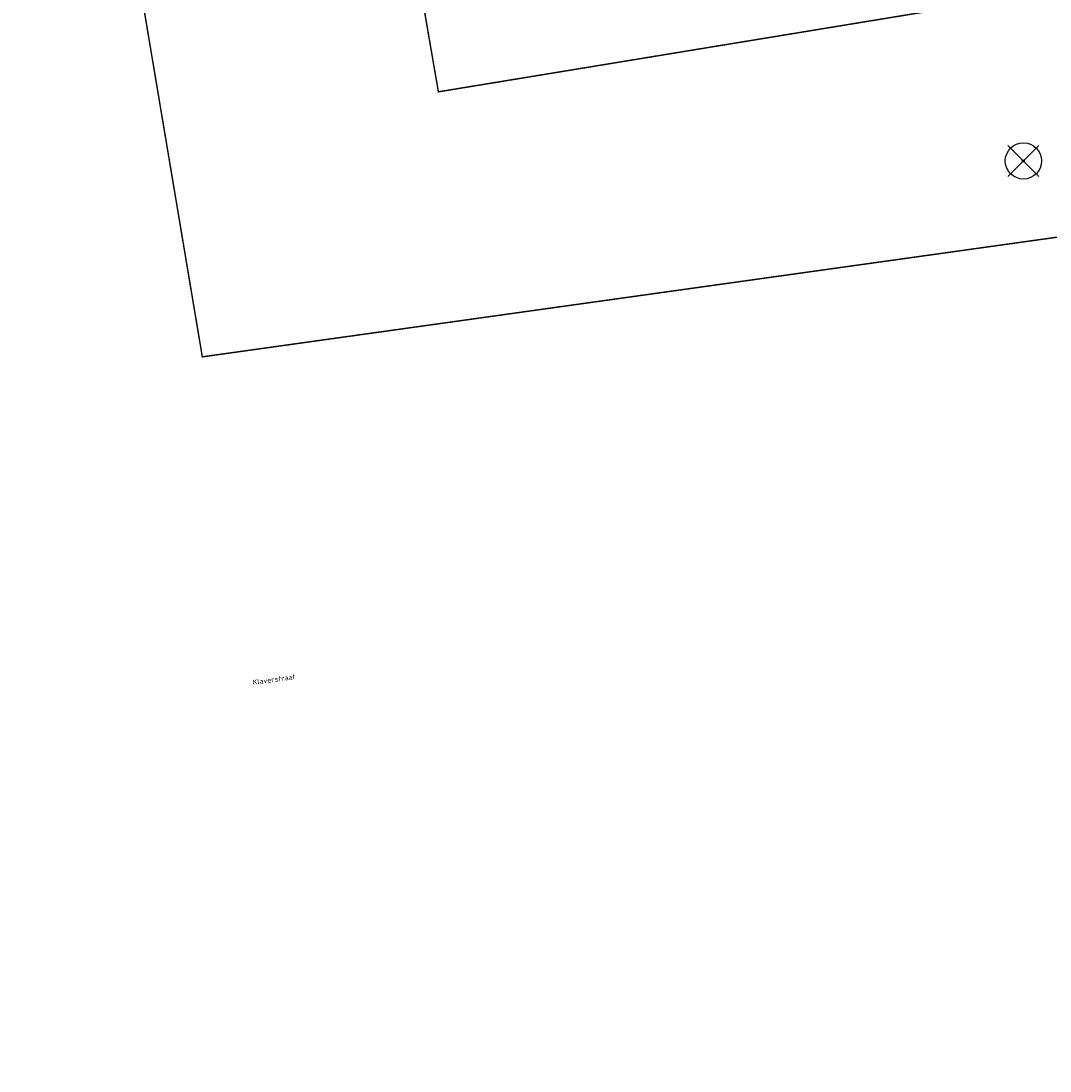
# Model space of a CAD drawing. Header units: metres. Extents: x 200112 to 202167, y 374508 to 376527.
# Tile 4 of 25: x 200823 to 200965, y 374906 to 375051. Entities that reach past the tile are written whole.
import ezdxf

# ---------------------------------------------------------------- set-up
doc = ezdxf.new("R2010")
doc.units = ezdxf.units.M
doc.linetypes.add('XX-PROJECTGRENS', pattern=[18, 12, -3, 0, -3])
doc.layers.add('N-WE-KG-GRENS_PROJECT-G', color=7, linetype='XX-PROJECTGRENS', lineweight=35, transparency=0.45)
doc.layers.add('V-WE-GR-BOOM-S', color=80, linetype='Continuous', lineweight=25, true_color=0x3fff00)
doc.layers.add('X-XX-AL-T35', color=50, linetype='Continuous', lineweight=35)
doc.styles.add('NLCS-ISO-M200-T35', font='NLCS-ISO.ttf', dxfattribs={"height": 0.7})

# ---------------------------------------------------------------- blocks, each defined once
blk = doc.blocks.new('V-SGR-BOOM_01')
at = {"ltscale": 0.1}
h = blk.add_hatch(color=256, dxfattribs=at)
edge = h.paths.add_edge_path()
edge.add_arc((0, 0), 0.15, 0, 360)
at = {"lineweight": -3}
for p, q in [((-2.15, 2.15), (2.15, -2.15)), ((2.15, 2.15), (-2.15, -2.15))]:
    blk.add_line(p, q, dxfattribs=at)
for radius in [2.5, 0.045]:
    blk.add_circle((0, 0), radius)
at = {"ltscale": 0.1}
blk.add_circle((0, 0), 0.15, dxfattribs=at)

msp = doc.modelspace()

# ---------------------------------------------------------------- linework, layer by layer
at = {"layer": 'N-WE-KG-GRENS_PROJECT-G', "const_width": 0.2}
msp.add_lwpolyline([(200860.33, 375157.93), (200880.49, 375041.08), (200984.48, 375058.16)], dxfattribs=at)
msp.add_lwpolyline([(201124.5, 374997.91), (201067.95, 375010.73, 0.377588), (201062.88, 375007.5), (201058.81, 374988.71, 0.347583), (201061.52, 374984.46), (201069.56, 374982.36), (201062.55, 374950.78, -0.1432), (201055.4, 374939.2, 0.156067), (201048.91, 374928.61), (201043.97, 374905.98), (201037.58, 374907.64), (201044.12, 374933.93, 0.45332), (201039.68, 374939.35), (200984.92, 374937.09), (200984.55, 374959.87, -0.07845), (200985.7, 374969.79), (200997.63, 375023.4), (200977.82, 375022.67), (200847.89, 375004.48), (200822.97, 375153.04)], format="xyb", dxfattribs=at)

# ---------------------------------------------------------------- block references
at = {"layer": 'V-WE-GR-BOOM-S'}
msp.add_blockref('V-SGR-BOOM_01', (200961.27, 375031.53, 29.75), dxfattribs=at)

# ---------------------------------------------------------------- texts
at = {"layer": 'X-XX-AL-T35', "style": 'NLCS-ISO-M200-T35'}
msp.add_text('Klaverstraat', height=0.7, rotation=7.8, dxfattribs=at).set_placement((200854.89, 374959.18))

doc.saveas('drawing.dxf')
